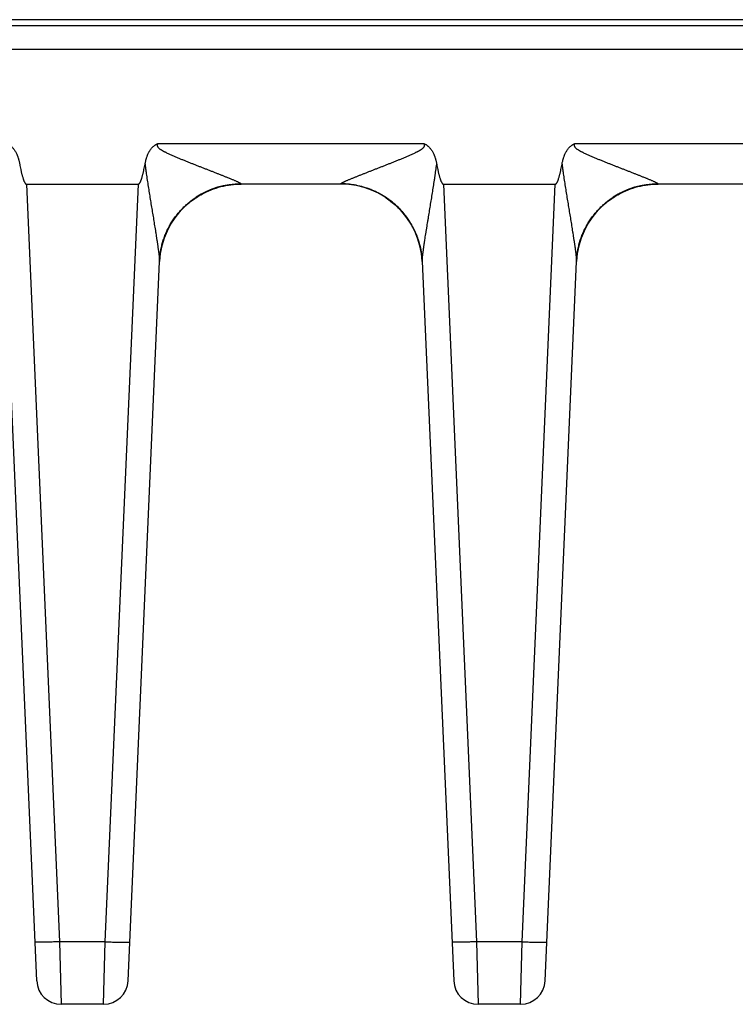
# Model space of a CAD drawing. Header units: inches. Extents: x 0 to 34, y 0 to 22.
# Tile 128 of 224: x 9.2 to 10.1, y 9 to 10.2. Entities that reach past the tile are written whole.
import ezdxf

# ---------------------------------------------------------------- set-up
doc = ezdxf.new("R2010")
doc.units = ezdxf.units.IN
doc.header["$LTSCALE"] = 1.87
doc.header["$MEASUREMENT"] = 0
doc.layers.get('0').update_dxf_attribs({"linetype": 'CONTINUOUS'})

msp = doc.modelspace()

# ---------------------------------------------------------------- linework, layer by layer
at = {"color": 7, "linetype": 'CONTINUOUS'}
for p, q in [((21.6412, 10.2456), (5.6528, 10.2456)), ((8.9861, 10.2386), (13.3097, 10.2386)), ((8.9849, 10.2097), (13.3109, 10.2097)), ((9.4007, 10.094), (9.7263, 10.094)), ((9.9111, 10.094), (10.2367, 10.094)), ((9.2398, 10.0445), (9.2803, 9.1172)), ((9.2398, 10.0445), (9.3769, 10.0445)), ((9.3364, 9.1172), (9.3769, 10.0445)), ((9.4996, 10.0444), (9.5026, 10.0445)), ((9.5026, 10.0447), (9.5026, 10.0445)), ((9.6245, 10.0445), (9.5026, 10.0445)), ((9.6245, 10.0445), (9.6244, 10.0447)), ((9.7502, 10.0445), (9.7907, 9.1172)), ((9.7502, 10.0445), (9.8872, 10.0445)), ((9.8467, 9.1172), (9.8872, 10.0445)), ((10.01, 10.0444), (10.0129, 10.0445)), ((10.013, 10.0447), (10.0129, 10.0445)), ((10.1349, 10.0445), (10.0129, 10.0445)), ((9.6794, 10.028), (9.6801, 10.0275)), ((9.4128, 9.9886), (9.4132, 9.9894)), ((9.4131, 9.9891), (9.4135, 9.9899)), ((9.4133, 9.9896), (9.4138, 9.9905)), ((9.4136, 9.9901), (9.4138, 9.9906)), ((9.4138, 9.9905), (9.4141, 9.9911)), ((9.4141, 9.991), (9.4144, 9.9917)), ((9.4144, 9.9916), (9.4147, 9.9922)), ((9.4147, 9.9922), (9.415, 9.9927)), ((9.415, 9.9927), (9.4153, 9.9933)), ((9.4153, 9.9933), (9.4156, 9.9939)), ((9.4156, 9.9938), (9.4159, 9.9944)), ((9.4159, 9.9944), (9.4163, 9.995)), ((9.4162, 9.9949), (9.4166, 9.9956)), ((9.4166, 9.9955), (9.417, 9.9962)), ((9.4169, 9.9961), (9.4173, 9.9968)), ((9.4173, 9.9968), (9.4178, 9.9975)), ((9.4177, 9.9973), (9.4182, 9.9982)), ((9.4181, 9.9979), (9.4186, 9.9987)), ((9.7084, 9.9988), (9.7093, 9.9974)), ((9.7091, 9.9977), (9.7099, 9.9964)), ((9.7098, 9.9967), (9.7105, 9.9955)), ((9.7104, 9.9957), (9.7111, 9.9945)), ((9.711, 9.9946), (9.7116, 9.9936)), ((9.7116, 9.9936), (9.7121, 9.9926)), ((9.7121, 9.9926), (9.7127, 9.9916)), ((9.7126, 9.9917), (9.7132, 9.9906)), ((9.7131, 9.9908), (9.7137, 9.9896)), ((9.7136, 9.9899), (9.7142, 9.9887)), ((9.9232, 9.9886), (9.9236, 9.9894)), ((9.9234, 9.9891), (9.9239, 9.9899)), ((9.9237, 9.9896), (9.9242, 9.9905)), ((9.924, 9.9901), (9.9242, 9.9906)), ((9.9242, 9.9905), (9.9245, 9.9911)), ((9.9244, 9.991), (9.9248, 9.9917)), ((9.9247, 9.9916), (9.9251, 9.9922)), ((9.925, 9.9922), (9.9254, 9.9927)), ((9.9253, 9.9927), (9.9257, 9.9933)), ((9.9256, 9.9933), (9.926, 9.9939)), ((9.926, 9.9938), (9.9263, 9.9944)), ((9.9263, 9.9944), (9.9267, 9.995)), ((9.9266, 9.9949), (9.927, 9.9956)), ((9.927, 9.9955), (9.9273, 9.9962)), ((9.9273, 9.9961), (9.9277, 9.9968)), ((9.9277, 9.9968), (9.9281, 9.9975)), ((9.9281, 9.9973), (9.9286, 9.9982)), ((9.9284, 9.9979), (9.9289, 9.9987)), ((9.4079, 9.9768), (9.4082, 9.9775)), ((9.4081, 9.9773), (9.4083, 9.978)), ((9.4082, 9.9777), (9.4084, 9.9781)), ((9.4083, 9.978), (9.4086, 9.9786)), ((9.4085, 9.9785), (9.4087, 9.979)), ((9.4087, 9.979), (9.4089, 9.9795)), ((9.4089, 9.9795), (9.4091, 9.98)), ((9.4091, 9.9799), (9.4093, 9.9805)), ((9.4092, 9.9804), (9.4095, 9.981)), ((9.4094, 9.9809), (9.4097, 9.9815)), ((9.4096, 9.9813), (9.4099, 9.982)), ((9.4098, 9.9818), (9.4101, 9.9825)), ((9.41, 9.9823), (9.4103, 9.983)), ((9.4102, 9.9827), (9.4105, 9.9835)), ((9.4104, 9.9832), (9.4107, 9.984)), ((9.4106, 9.9837), (9.411, 9.9846)), ((9.4108, 9.9841), (9.411, 9.9846)), ((9.4112, 9.9851), (9.4114, 9.9856)), ((9.4114, 9.9856), (9.4117, 9.9861)), ((9.4116, 9.9861), (9.4119, 9.9867)), ((9.4119, 9.9866), (9.4122, 9.9872)), ((9.4121, 9.9871), (9.4124, 9.9878)), ((9.4123, 9.9876), (9.4127, 9.9883)), ((9.4126, 9.9881), (9.4129, 9.9888)), ((9.7151, 9.9868), (9.7157, 9.9855)), ((9.7155, 9.9858), (9.716, 9.9847)), ((9.7159, 9.9849), (9.7164, 9.9839)), ((9.7163, 9.984), (9.7167, 9.983)), ((9.7167, 9.9831), (9.7171, 9.9822)), ((9.7171, 9.9822), (9.7175, 9.9813)), ((9.7174, 9.9814), (9.7178, 9.9804)), ((9.7177, 9.9806), (9.7181, 9.9796)), ((9.718, 9.9798), (9.7184, 9.9787)), ((9.7183, 9.979), (9.7187, 9.9779)), ((9.7186, 9.9782), (9.719, 9.9771)), ((9.7189, 9.9775), (9.7193, 9.9763)), ((9.9183, 9.9768), (9.9185, 9.9775)), ((9.9185, 9.9773), (9.9187, 9.978)), ((9.9186, 9.9777), (9.9189, 9.9785)), ((9.9188, 9.9781), (9.9191, 9.979)), ((9.9191, 9.979), (9.9193, 9.9795)), ((9.9194, 9.9799), (9.9196, 9.9805)), ((9.9196, 9.9804), (9.9198, 9.981)), ((9.9198, 9.9809), (9.92, 9.9815)), ((9.92, 9.9813), (9.9202, 9.982)), ((9.9202, 9.9818), (9.9204, 9.9825)), ((9.9203, 9.9823), (9.9207, 9.983)), ((9.9205, 9.9827), (9.9209, 9.9835)), ((9.9207, 9.9832), (9.9211, 9.984)), ((9.9209, 9.9837), (9.9213, 9.9846)), ((9.9211, 9.9841), (9.9214, 9.9846)), ((9.9216, 9.9851), (9.9218, 9.9856)), ((9.9218, 9.9856), (9.922, 9.9861)), ((9.922, 9.9861), (9.9223, 9.9867)), ((9.9222, 9.9866), (9.9225, 9.9872)), ((9.9225, 9.9871), (9.9228, 9.9878)), ((9.9227, 9.9876), (9.9231, 9.9883)), ((9.9229, 9.9881), (9.9233, 9.9888)), ((9.4047, 9.965), (9.4049, 9.9658)), ((9.4048, 9.9654), (9.4049, 9.9662)), ((9.4049, 9.9659), (9.405, 9.9665)), ((9.405, 9.9663), (9.4051, 9.9669)), ((9.4051, 9.9668), (9.4052, 9.9673)), ((9.4052, 9.9672), (9.4053, 9.9677)), ((9.4053, 9.9676), (9.4055, 9.9685)), ((9.4054, 9.9681), (9.4056, 9.9689)), ((9.4055, 9.9685), (9.4057, 9.9693)), ((9.4056, 9.969), (9.4058, 9.9697)), ((9.4057, 9.9695), (9.4059, 9.9701)), ((9.4059, 9.9699), (9.406, 9.9705)), ((9.406, 9.9704), (9.4061, 9.9709)), ((9.4061, 9.9708), (9.4062, 9.9713)), ((9.4062, 9.9713), (9.4065, 9.9721)), ((9.4064, 9.9718), (9.4066, 9.9725)), ((9.4065, 9.9722), (9.4067, 9.973)), ((9.4066, 9.9727), (9.4068, 9.9734)), ((9.4068, 9.9732), (9.407, 9.9738)), ((9.4069, 9.9736), (9.4071, 9.9742)), ((9.4071, 9.9741), (9.4072, 9.9747)), ((9.4074, 9.9751), (9.4075, 9.9755)), ((9.4075, 9.9755), (9.4077, 9.976)), ((9.4076, 9.9759), (9.4078, 9.9765)), ((9.4078, 9.9764), (9.408, 9.977)), ((9.7191, 9.9767), (9.7194, 9.976)), ((9.7193, 9.9763), (9.7196, 9.9752)), ((9.7195, 9.9755), (9.7199, 9.9745)), ((9.7198, 9.9747), (9.7201, 9.9738)), ((9.72, 9.974), (9.7203, 9.9731)), ((9.7203, 9.9732), (9.7205, 9.9724)), ((9.7205, 9.9725), (9.7207, 9.9717)), ((9.7207, 9.9717), (9.7209, 9.971)), ((9.7209, 9.971), (9.7211, 9.9703)), ((9.7211, 9.9703), (9.7213, 9.9696)), ((9.7212, 9.9697), (9.7214, 9.9689)), ((9.7214, 9.9691), (9.7216, 9.9682)), ((9.7216, 9.9684), (9.7218, 9.9676)), ((9.7217, 9.9678), (9.7219, 9.9669)), ((9.7219, 9.9672), (9.7221, 9.9663)), ((9.722, 9.9667), (9.7222, 9.9656)), ((9.7221, 9.9661), (9.7222, 9.9655)), ((9.7222, 9.9656), (9.7224, 9.965)), ((9.9151, 9.965), (9.9152, 9.9658)), ((9.9152, 9.9654), (9.9153, 9.9662)), ((9.9153, 9.9659), (9.9154, 9.9665)), ((9.9154, 9.9663), (9.9155, 9.9669)), ((9.9155, 9.9668), (9.9156, 9.9673)), ((9.9156, 9.9672), (9.9157, 9.9677)), ((9.9157, 9.9676), (9.9159, 9.9685)), ((9.9158, 9.9681), (9.916, 9.9689)), ((9.9159, 9.9685), (9.9161, 9.9693)), ((9.916, 9.969), (9.9162, 9.9697)), ((9.9161, 9.9695), (9.9163, 9.9701)), ((9.9162, 9.9699), (9.9164, 9.9705)), ((9.9163, 9.9704), (9.9165, 9.9709)), ((9.9165, 9.9708), (9.9166, 9.9713)), ((9.9166, 9.9713), (9.9168, 9.9721)), ((9.9167, 9.9718), (9.917, 9.9725)), ((9.9169, 9.9722), (9.9171, 9.973)), ((9.917, 9.9727), (9.9172, 9.9734)), ((9.9171, 9.9732), (9.9173, 9.9738)), ((9.9173, 9.9736), (9.9175, 9.9742)), ((9.9174, 9.9741), (9.9176, 9.9747)), ((9.9177, 9.9751), (9.9179, 9.9755)), ((9.9179, 9.9755), (9.918, 9.976)), ((9.918, 9.9759), (9.9182, 9.9765)), ((9.9182, 9.9764), (9.9184, 9.977)), ((9.4029, 9.9532), (9.403, 9.9538)), ((9.4029, 9.9527), (9.4029, 9.9532)), ((9.403, 9.9542), (9.4031, 9.9547)), ((9.403, 9.9537), (9.4031, 9.9544)), ((9.4031, 9.9553), (9.4032, 9.956)), ((9.4031, 9.9547), (9.4032, 9.9553)), ((9.4032, 9.9558), (9.4033, 9.9564)), ((9.4033, 9.9569), (9.4034, 9.9575)), ((9.4033, 9.9563), (9.4033, 9.957)), ((9.4034, 9.9574), (9.4035, 9.9581)), ((9.4035, 9.9581), (9.4036, 9.9588)), ((9.4036, 9.9587), (9.4037, 9.9593)), ((9.4037, 9.9592), (9.4038, 9.96)), ((9.4038, 9.9604), (9.404, 9.9612)), ((9.4038, 9.9599), (9.4039, 9.9606)), ((9.4039, 9.9609), (9.404, 9.9616)), ((9.404, 9.9615), (9.4041, 9.9622)), ((9.4041, 9.962), (9.4043, 9.9629)), ((9.4042, 9.9626), (9.4043, 9.9633)), ((9.4043, 9.9629), (9.4044, 9.9637)), ((9.4044, 9.9636), (9.4046, 9.9643)), ((9.4045, 9.9641), (9.4046, 9.9647)), ((9.4046, 9.9646), (9.4047, 9.9651)), ((9.7223, 9.965), (9.7225, 9.9644)), ((9.7225, 9.9644), (9.7226, 9.9639)), ((9.7226, 9.9639), (9.7227, 9.9633)), ((9.7227, 9.9633), (9.7228, 9.9628)), ((9.7228, 9.9628), (9.7229, 9.9622)), ((9.7229, 9.9623), (9.723, 9.9617)), ((9.723, 9.9618), (9.7231, 9.9612)), ((9.723, 9.9613), (9.7232, 9.9607)), ((9.7231, 9.9609), (9.7232, 9.9602)), ((9.7232, 9.9604), (9.7233, 9.9597)), ((9.7233, 9.9599), (9.7234, 9.9592)), ((9.7233, 9.9595), (9.7235, 9.9586)), ((9.7235, 9.9588), (9.7235, 9.9582)), ((9.7235, 9.9583), (9.7236, 9.9574)), ((9.7236, 9.9578), (9.7237, 9.957)), ((9.7237, 9.9571), (9.7238, 9.9563)), ((9.7237, 9.9566), (9.7238, 9.9559)), ((9.7238, 9.956), (9.7239, 9.9553)), ((9.7239, 9.9555), (9.7239, 9.9548)), ((9.7239, 9.955), (9.724, 9.9544)), ((9.724, 9.9545), (9.724, 9.9538)), ((9.724, 9.9539), (9.7241, 9.9533)), ((9.7241, 9.9533), (9.7241, 9.9528)), ((9.9133, 9.9532), (9.9134, 9.9538)), ((9.9133, 9.9527), (9.9133, 9.9532)), ((9.9134, 9.9542), (9.9135, 9.9547)), ((9.9134, 9.9537), (9.9134, 9.9544)), ((9.9135, 9.9553), (9.9136, 9.956)), ((9.9135, 9.9547), (9.9135, 9.9553)), ((9.9136, 9.9563), (9.9137, 9.957)), ((9.9136, 9.9558), (9.9136, 9.9564)), ((9.9137, 9.9569), (9.9138, 9.9575)), ((9.9138, 9.9574), (9.9139, 9.9581)), ((9.9139, 9.9581), (9.914, 9.9588)), ((9.914, 9.9592), (9.9142, 9.96)), ((9.914, 9.9587), (9.914, 9.9593)), ((9.9141, 9.9599), (9.9142, 9.9606)), ((9.9142, 9.9604), (9.9143, 9.9612)), ((9.9143, 9.9609), (9.9144, 9.9616)), ((9.9144, 9.9615), (9.9145, 9.9622)), ((9.9145, 9.962), (9.9146, 9.9629)), ((9.9146, 9.9629), (9.9148, 9.9637)), ((9.9146, 9.9626), (9.9147, 9.9633)), ((9.9148, 9.9636), (9.9149, 9.9643)), ((9.9149, 9.9641), (9.915, 9.9647)), ((9.915, 9.9646), (9.9151, 9.9651)), ((9.2139, 9.9502), (9.2524, 9.0694)), ((9.3643, 9.0694), (9.4027, 9.9496)), ((9.4027, 9.9503), (9.4028, 9.9512)), ((9.4027, 9.95), (9.4027, 9.9503)), ((9.4027, 9.9496), (9.4027, 9.9501)), ((9.4027, 9.95), (9.4027, 9.9496)), ((9.4028, 9.9517), (9.4029, 9.9523)), ((9.4028, 9.9512), (9.4028, 9.9517)), ((9.4029, 9.9523), (9.4029, 9.9527)), ((9.7241, 9.953), (9.7242, 9.9525)), ((9.7242, 9.9525), (9.7242, 9.952)), ((9.7242, 9.9521), (9.7242, 9.9515)), ((9.7242, 9.9515), (9.7243, 9.951)), ((9.7243, 9.951), (9.7243, 9.9505)), ((9.7243, 9.9506), (9.7243, 9.9501)), ((9.7243, 9.9503), (9.7243, 9.95)), ((9.7243, 9.9502), (9.7628, 9.0694)), ((9.8746, 9.0694), (9.9131, 9.9496)), ((9.9131, 9.9503), (9.9132, 9.9512)), ((9.9131, 9.95), (9.9131, 9.9503)), ((9.9131, 9.9496), (9.9131, 9.9501)), ((9.9131, 9.95), (9.9131, 9.9496)), ((9.9132, 9.9523), (9.9133, 9.9527)), ((9.9132, 9.9517), (9.9132, 9.9523)), ((9.9132, 9.9512), (9.9132, 9.9517)), ((9.3364, 9.1172), (9.2803, 9.1172)), ((9.2803, 9.1172), (9.2824, 9.0407)), ((9.3343, 9.0407), (9.3364, 9.1172)), ((9.8467, 9.1172), (9.7907, 9.1172)), ((9.7907, 9.1172), (9.7928, 9.0407)), ((9.8447, 9.0407), (9.8467, 9.1172)), ((9.3343, 9.0407), (9.2824, 9.0407)), ((9.8447, 9.0407), (9.7928, 9.0407))]:
    msp.add_line(p, q, dxfattribs=at)
for points in [[(9.448, 10.0282), (9.4496, 10.0293), (9.4514, 10.0304), (9.4533, 10.0315), (9.4554, 10.0327), (9.4578, 10.0339), (9.4603, 10.0351), (9.4631, 10.0363), (9.466, 10.0375), (9.4689, 10.0386), (9.4719, 10.0396), (9.4749, 10.0406), (9.4779, 10.0414), (9.4809, 10.0421), (9.484, 10.0427), (9.4871, 10.0433), (9.4902, 10.0437), (9.4933, 10.044), (9.4965, 10.0443), (9.4996, 10.0444)], [(9.9583, 10.0282), (9.96, 10.0293), (9.9618, 10.0304), (9.9637, 10.0315), (9.9658, 10.0327), (9.9681, 10.0339), (9.9707, 10.0351), (9.9735, 10.0363), (9.9763, 10.0375), (9.9793, 10.0386), (9.9822, 10.0396), (9.9852, 10.0406), (9.9883, 10.0414), (9.9913, 10.0421), (9.9944, 10.0427), (9.9975, 10.0433), (10.0006, 10.0437), (10.0037, 10.044), (10.0068, 10.0443), (10.01, 10.0444)], [(9.4184, 9.9985), (9.4188, 9.9991), (9.4192, 9.9997), (9.4196, 10.0003), (9.42, 10.0009), (9.4204, 10.0015), (9.4209, 10.0021), (9.4213, 10.0027), (9.4217, 10.0034), (9.4222, 10.004), (9.4226, 10.0046), (9.4231, 10.0052), (9.4236, 10.0058), (9.4241, 10.0064), (9.4246, 10.0071), (9.4251, 10.0077), (9.4256, 10.0083), (9.4261, 10.0089), (9.4267, 10.0096), (9.4272, 10.0102), (9.4278, 10.0108), (9.4283, 10.0115), (9.4289, 10.0121), (9.4295, 10.0128), (9.4301, 10.0134), (9.4308, 10.0141), (9.4314, 10.0147), (9.4321, 10.0154), (9.4328, 10.0162), (9.4336, 10.0169), (9.4345, 10.0177), (9.4354, 10.0186), (9.4364, 10.0194), (9.4374, 10.0203), (9.4384, 10.0212), (9.4395, 10.0221), (9.4407, 10.023), (9.4419, 10.0239), (9.4431, 10.0249), (9.4444, 10.0258), (9.4458, 10.0268), (9.4472, 10.0278), (9.448, 10.0282)], [(9.6801, 10.0275), (9.6821, 10.0262), (9.6841, 10.0247), (9.686, 10.0233), (9.6877, 10.0219), (9.6893, 10.0206), (9.6909, 10.0193), (9.6923, 10.018), (9.6937, 10.0167), (9.695, 10.0154), (9.6962, 10.0141), (9.6974, 10.0129), (9.6986, 10.0116), (9.6997, 10.0104), (9.7007, 10.0092), (9.7018, 10.0079), (9.7027, 10.0067), (9.7037, 10.0055), (9.7046, 10.0043), (9.7054, 10.0032), (9.7062, 10.002), (9.707, 10.0009), (9.7077, 9.9998), (9.7084, 9.9988)], [(9.6808, 10.0271), (9.6817, 10.0265), (9.6836, 10.0251), (9.6854, 10.0237), (9.6872, 10.0224), (9.6888, 10.021), (9.6904, 10.0197), (9.6918, 10.0184), (9.6932, 10.0171), (9.6946, 10.0158), (9.6959, 10.0145), (9.6971, 10.0132), (9.6982, 10.012), (9.6994, 10.0107), (9.7004, 10.0095), (9.7014, 10.0083), (9.7024, 10.0071), (9.7033, 10.006), (9.7042, 10.0048), (9.705, 10.0037), (9.7058, 10.0026), (9.7066, 10.0015), (9.7073, 10.0005), (9.708, 9.9994), (9.7087, 9.9984)], [(9.9288, 9.9985), (9.9292, 9.9991), (9.9296, 9.9997), (9.93, 10.0003), (9.9304, 10.0009), (9.9308, 10.0015), (9.9312, 10.0021), (9.9317, 10.0027), (9.9321, 10.0034), (9.9326, 10.004), (9.933, 10.0046), (9.9335, 10.0052), (9.934, 10.0058), (9.9345, 10.0064), (9.935, 10.0071), (9.9355, 10.0077), (9.936, 10.0083), (9.9365, 10.0089), (9.937, 10.0096), (9.9376, 10.0102), (9.9381, 10.0108), (9.9387, 10.0115), (9.9393, 10.0121), (9.9399, 10.0128), (9.9405, 10.0134), (9.9411, 10.0141), (9.9418, 10.0147), (9.9425, 10.0154), (9.9432, 10.0162), (9.944, 10.0169), (9.9449, 10.0177), (9.9458, 10.0186), (9.9467, 10.0194), (9.9477, 10.0203), (9.9488, 10.0212), (9.9499, 10.0221), (9.951, 10.023), (9.9522, 10.0239), (9.9535, 10.0249), (9.9548, 10.0258), (9.9562, 10.0268), (9.9576, 10.0278), (9.9583, 10.0282)], [(9.411, 9.9846), (9.4112, 9.9851), (9.4114, 9.9856)], [(9.714, 9.989), (9.7146, 9.9877), (9.7151, 9.9868)], [(9.7144, 9.9881), (9.7149, 9.9872), (9.7153, 9.9864)], [(9.9189, 9.9786), (9.9193, 9.9795), (9.9194, 9.98)], [(9.9213, 9.9846), (9.9216, 9.9851), (9.9218, 9.9856)], [(9.4072, 9.9746), (9.4074, 9.9751), (9.4075, 9.9755)], [(9.9176, 9.9746), (9.9177, 9.9751), (9.9179, 9.9755)]]:
    msp.add_lwpolyline(points, dxfattribs=at)
for centre, radius, start, end in [((9.5026, 9.9445), 0.1, 90, 177.0422), ((9.5025, 9.9444), 0.1003, 89.9589, 123.2599), ((9.6245, 9.9445), 0.1, 2.9577, 90), ((10.0129, 9.9445), 0.1, 90, 177.0422), ((10.0129, 9.9444), 0.1003, 89.9589, 123.2599), ((9.3864, 9.9502), 0.0163, 359.1261, 359.397), ((9.6255, 9.9453), 0.0989, 2.497, 2.7097), ((9.8968, 9.9502), 0.0163, 359.1261, 359.397), ((9.2824, 9.0707), 0.03, 182.5, 270), ((9.3343, 9.0707), 0.03, 270, 357.4999), ((9.7928, 9.0707), 0.03, 182.5, 270), ((9.8447, 9.0707), 0.03, 270, 357.4999)]:
    msp.add_arc(centre, radius, start, end, dxfattribs=at)
for points, knots in [([(9.216, 10.094), (9.216, 10.094), (9.2162, 10.0939), (9.2164, 10.0938), (9.2166, 10.0937), (9.2168, 10.0936), (9.2171, 10.0935), (9.2173, 10.0934), (9.2175, 10.0933), (9.2178, 10.0932), (9.2181, 10.093), (9.2187, 10.0926), (9.2196, 10.092), (9.2207, 10.0913), (9.2216, 10.0904), (9.2226, 10.0895), (9.2237, 10.0883), (9.2248, 10.0868), (9.2259, 10.0852), (9.2272, 10.083), (9.2281, 10.0809), (9.2288, 10.0791), (9.2293, 10.0779), (9.2298, 10.0764), (9.2303, 10.0749), (9.2306, 10.0736), (9.2309, 10.0724), (9.2313, 10.0708), (9.2315, 10.0695), (9.2316, 10.0689)], [0, 0, 0, 0, 0.007814, 0.015627, 0.023441, 0.031254, 0.039068, 0.046882, 0.054696, 0.062509, 0.078136, 0.093764, 0.125016, 0.187501, 0.218754, 0.250008, 0.3125, 0.374996, 0.437495, 0.499995, 0.624959, 0.656213, 0.687467, 0.749972, 0.812478, 0.843732, 0.874986, 0.937493, 1, 1, 1, 1]), ([(9.385, 10.0689), (9.3853, 10.0702), (9.3856, 10.0717), (9.3861, 10.0736), (9.3863, 10.0745), (9.3866, 10.0755), (9.387, 10.0767), (9.3874, 10.0779), (9.3878, 10.0791), (9.3883, 10.0803), (9.3889, 10.0818), (9.3897, 10.0832), (9.3903, 10.0844), (9.3909, 10.0855), (9.3918, 10.0868), (9.393, 10.0883), (9.3943, 10.0898), (9.3955, 10.0908), (9.3965, 10.0916), (9.3973, 10.0922), (9.398, 10.0926), (9.3985, 10.093), (9.399, 10.0932), (9.3994, 10.0934), (9.3998, 10.0936), (9.4003, 10.0938), (9.4006, 10.094), (9.4007, 10.094)], [0, 0, 0, 0, 0.124997, 0.15625, 0.187503, 0.218755, 0.250008, 0.312511, 0.343764, 0.375016, 0.437517, 0.500017, 0.53127, 0.562522, 0.625018, 0.687511, 0.750002, 0.812488, 0.84374, 0.874991, 0.906241, 0.921868, 0.937494, 0.953121, 0.968747, 0.984374, 1, 1, 1, 1]), ([(9.4007, 10.094), (9.4006, 10.094), (9.4005, 10.0938), (9.4004, 10.0936), (9.4003, 10.0934), (9.4002, 10.0932), (9.4001, 10.0929), (9.4, 10.0927), (9.3999, 10.0924), (9.3999, 10.0922), (9.3999, 10.0919), (9.3999, 10.0917), (9.3999, 10.0914), (9.4, 10.0911), (9.4002, 10.0907), (9.4004, 10.0902), (9.4007, 10.0898), (9.401, 10.0894), (9.4014, 10.089), (9.4017, 10.0887), (9.4021, 10.0883), (9.4026, 10.0879), (9.4033, 10.0874), (9.404, 10.0869), (9.4046, 10.0865), (9.4052, 10.0862), (9.4059, 10.0857), (9.4068, 10.0852), (9.4077, 10.0847), (9.4086, 10.0842), (9.4095, 10.0838), (9.4107, 10.0832), (9.4122, 10.0824), (9.4141, 10.0815), (9.4159, 10.0807), (9.4178, 10.0799), (9.4197, 10.0791), (9.4215, 10.0783), (9.4234, 10.0775), (9.4259, 10.0764), (9.429, 10.0751), (9.4328, 10.0736), (9.4365, 10.0721), (9.4403, 10.0706), (9.444, 10.0691), (9.4477, 10.0676), (9.4514, 10.0662), (9.4551, 10.0647), (9.4588, 10.0633), (9.4625, 10.0619), (9.4661, 10.0604), (9.4691, 10.0593), (9.4715, 10.0583), (9.4733, 10.0576), (9.475, 10.0569), (9.4774, 10.056), (9.4797, 10.0551), (9.482, 10.0542), (9.4837, 10.0535), (9.4853, 10.0528), (9.487, 10.0522), (9.4886, 10.0515), (9.4902, 10.0509), (9.4917, 10.0502), (9.4932, 10.0496), (9.4947, 10.049), (9.4961, 10.0484), (9.4974, 10.0478), (9.4986, 10.0472), (9.4995, 10.0468), (9.5002, 10.0464), (9.5007, 10.0462), (9.5011, 10.0459), (9.5015, 10.0457), (9.5018, 10.0455), (9.5021, 10.0454), (9.5022, 10.0452), (9.5023, 10.0451), (9.5024, 10.0451), (9.5025, 10.045), (9.5025, 10.0449), (9.5026, 10.0449), (9.5026, 10.0448), (9.5026, 10.0447), (9.5026, 10.0447)], [0, 0, 0, 0, 0.002203, 0.004405, 0.006608, 0.00881, 0.011012, 0.013214, 0.015414, 0.017615, 0.019815, 0.022014, 0.024213, 0.026411, 0.030803, 0.035196, 0.039588, 0.043981, 0.048373, 0.052765, 0.057156, 0.061547, 0.070327, 0.079107, 0.083496, 0.087885, 0.096661, 0.105436, 0.114208, 0.122979, 0.131748, 0.140514, 0.15804, 0.175557, 0.193063, 0.210558, 0.228041, 0.245511, 0.262968, 0.28041, 0.315247, 0.350014, 0.384702, 0.419302, 0.453801, 0.488186, 0.522442, 0.55655, 0.590487, 0.624227, 0.657738, 0.690977, 0.70748, 0.723895, 0.740213, 0.756423, 0.788478, 0.80429, 0.819939, 0.8354, 0.850646, 0.865649, 0.880369, 0.894761, 0.908768, 0.922318, 0.935324, 0.947673, 0.959224, 0.969798, 0.974654, 0.979181, 0.983344, 0.987112, 0.990449, 0.993319, 0.994572, 0.995701, 0.996704, 0.997581, 0.998336, 0.998978, 0.999523, 1, 1, 1, 1]), ([(9.6244, 10.0447), (9.6244, 10.0447), (9.6244, 10.0448), (9.6245, 10.0449), (9.6245, 10.0449), (9.6246, 10.045), (9.6246, 10.0451), (9.6247, 10.0451), (9.6248, 10.0452), (9.6249, 10.0453), (9.6251, 10.0454), (9.6252, 10.0455), (9.6254, 10.0456), (9.6256, 10.0458), (9.6259, 10.0459), (9.6263, 10.0462), (9.6268, 10.0464), (9.6273, 10.0467), (9.6278, 10.0469), (9.6284, 10.0472), (9.629, 10.0475), (9.6296, 10.0478), (9.6303, 10.0481), (9.6312, 10.0485), (9.6324, 10.049), (9.6338, 10.0496), (9.6353, 10.0502), (9.6368, 10.0509), (9.6384, 10.0515), (9.64, 10.0522), (9.6417, 10.0528), (9.6434, 10.0535), (9.6451, 10.0542), (9.6468, 10.0549), (9.6485, 10.0555), (9.6502, 10.0562), (9.652, 10.0569), (9.6538, 10.0576), (9.6555, 10.0583), (9.6579, 10.0593), (9.6609, 10.0604), (9.664, 10.0616), (9.6664, 10.0626), (9.6688, 10.0635), (9.6719, 10.0647), (9.6756, 10.0662), (9.6793, 10.0676), (9.683, 10.0691), (9.6868, 10.0706), (9.6905, 10.0721), (9.6943, 10.0736), (9.698, 10.0751), (9.7018, 10.0767), (9.7049, 10.078), (9.7074, 10.0791), (9.7092, 10.0799), (9.7111, 10.0807), (9.713, 10.0815), (9.7148, 10.0824), (9.7163, 10.0832), (9.7175, 10.0838), (9.7184, 10.0842), (9.7194, 10.0847), (9.7201, 10.0851), (9.7207, 10.0855), (9.7211, 10.0857), (9.7216, 10.086), (9.722, 10.0862), (9.7224, 10.0865), (9.723, 10.0869), (9.7237, 10.0874), (9.7244, 10.0879), (9.7249, 10.0883), (9.7253, 10.0887), (9.7257, 10.089), (9.726, 10.0894), (9.7263, 10.0898), (9.7266, 10.0901), (9.7267, 10.0904), (9.7269, 10.0907), (9.727, 10.0909), (9.727, 10.0912), (9.7271, 10.0914), (9.7271, 10.0917), (9.7271, 10.0919), (9.7271, 10.0922), (9.7271, 10.0924), (9.727, 10.0927), (9.727, 10.0929), (9.7269, 10.0932), (9.7268, 10.0933), (9.7267, 10.0935), (9.7266, 10.0936), (9.7266, 10.0937), (9.7265, 10.0939), (9.7264, 10.094), (9.7263, 10.094)], [0, 0, 0, 0, 0.000477, 0.001022, 0.001664, 0.00242, 0.003298, 0.004301, 0.005429, 0.00668, 0.008054, 0.009549, 0.011163, 0.012889, 0.01666, 0.020821, 0.025344, 0.030201, 0.035356, 0.04078, 0.046443, 0.052327, 0.058411, 0.064676, 0.077684, 0.091233, 0.105238, 0.119632, 0.134352, 0.149353, 0.164601, 0.180062, 0.195708, 0.211521, 0.227483, 0.243577, 0.259787, 0.276104, 0.292519, 0.309022, 0.342261, 0.375771, 0.392615, 0.409511, 0.443448, 0.477556, 0.511811, 0.546196, 0.580695, 0.615295, 0.649983, 0.68475, 0.719586, 0.754485, 0.771955, 0.789438, 0.806932, 0.824438, 0.841955, 0.859481, 0.868247, 0.877016, 0.885787, 0.894559, 0.898947, 0.903334, 0.907722, 0.91211, 0.916499, 0.920888, 0.929668, 0.938448, 0.942839, 0.94723, 0.951622, 0.956014, 0.960406, 0.964799, 0.966996, 0.969193, 0.971391, 0.973589, 0.975787, 0.977986, 0.980185, 0.982385, 0.984585, 0.986786, 0.988988, 0.991189, 0.993392, 0.994493, 0.995594, 0.996696, 0.997797, 1, 1, 1, 1]), ([(9.7263, 10.094), (9.7264, 10.094), (9.7266, 10.0939), (9.7268, 10.0938), (9.727, 10.0937), (9.7272, 10.0936), (9.7274, 10.0935), (9.7277, 10.0934), (9.7279, 10.0933), (9.7281, 10.0932), (9.7285, 10.093), (9.7291, 10.0926), (9.73, 10.092), (9.731, 10.0913), (9.732, 10.0904), (9.7329, 10.0895), (9.734, 10.0883), (9.7352, 10.0868), (9.7363, 10.0852), (9.7376, 10.083), (9.7385, 10.0809), (9.7392, 10.0791), (9.7397, 10.0779), (9.7402, 10.0764), (9.7406, 10.0749), (9.741, 10.0736), (9.7413, 10.0724), (9.7416, 10.0708), (9.7419, 10.0695), (9.742, 10.0689)], [0, 0, 0, 0, 0.007814, 0.015627, 0.023441, 0.031254, 0.039068, 0.046882, 0.054696, 0.062509, 0.078136, 0.093764, 0.125016, 0.187501, 0.218754, 0.250008, 0.3125, 0.374996, 0.437495, 0.499995, 0.624959, 0.656213, 0.687467, 0.749972, 0.812478, 0.843732, 0.874986, 0.937493, 1, 1, 1, 1]), ([(9.8954, 10.0689), (9.8956, 10.0702), (9.896, 10.0717), (9.8964, 10.0736), (9.8967, 10.0745), (9.897, 10.0755), (9.8973, 10.0767), (9.8977, 10.0779), (9.8982, 10.0791), (9.8987, 10.0803), (9.8993, 10.0818), (9.9, 10.0832), (9.9007, 10.0844), (9.9013, 10.0855), (9.9022, 10.0868), (9.9034, 10.0883), (9.9047, 10.0898), (9.9059, 10.0908), (9.9069, 10.0916), (9.9077, 10.0922), (9.9084, 10.0926), (9.9089, 10.093), (9.9093, 10.0932), (9.9098, 10.0934), (9.9102, 10.0936), (9.9106, 10.0938), (9.9109, 10.094), (9.9111, 10.094)], [0, 0, 0, 0, 0.124997, 0.15625, 0.187503, 0.218755, 0.250008, 0.312511, 0.343764, 0.375016, 0.437517, 0.500017, 0.53127, 0.562522, 0.625018, 0.687511, 0.750002, 0.812488, 0.84374, 0.874991, 0.906241, 0.921868, 0.937494, 0.953121, 0.968747, 0.984374, 1, 1, 1, 1]), ([(9.9111, 10.094), (9.911, 10.094), (9.9109, 10.0938), (9.9108, 10.0936), (9.9107, 10.0934), (9.9105, 10.0932), (9.9104, 10.0929), (9.9104, 10.0927), (9.9103, 10.0924), (9.9103, 10.0922), (9.9103, 10.0919), (9.9103, 10.0917), (9.9103, 10.0914), (9.9104, 10.0911), (9.9105, 10.0907), (9.9108, 10.0902), (9.9111, 10.0898), (9.9114, 10.0894), (9.9117, 10.089), (9.9121, 10.0887), (9.9125, 10.0883), (9.913, 10.0879), (9.9137, 10.0874), (9.9144, 10.0869), (9.915, 10.0865), (9.9156, 10.0862), (9.9163, 10.0857), (9.9172, 10.0852), (9.9181, 10.0847), (9.919, 10.0842), (9.9199, 10.0838), (9.9211, 10.0832), (9.9226, 10.0824), (9.9245, 10.0815), (9.9263, 10.0807), (9.9282, 10.0799), (9.93, 10.0791), (9.9319, 10.0783), (9.9338, 10.0775), (9.9363, 10.0764), (9.9394, 10.0751), (9.9432, 10.0736), (9.9469, 10.0721), (9.9506, 10.0706), (9.9544, 10.0691), (9.9581, 10.0676), (9.9618, 10.0662), (9.9655, 10.0647), (9.9692, 10.0633), (9.9728, 10.0619), (9.9765, 10.0604), (9.9795, 10.0593), (9.9819, 10.0583), (9.9837, 10.0576), (9.9854, 10.0569), (9.9878, 10.056), (9.9901, 10.0551), (9.9924, 10.0542), (9.9941, 10.0535), (9.9957, 10.0528), (9.9974, 10.0522), (9.999, 10.0515), (10.0006, 10.0509), (10.0021, 10.0502), (10.0036, 10.0496), (10.0051, 10.049), (10.0064, 10.0484), (10.0078, 10.0478), (10.009, 10.0472), (10.0099, 10.0468), (10.0106, 10.0464), (10.0111, 10.0462), (10.0115, 10.0459), (10.0119, 10.0457), (10.0122, 10.0455), (10.0124, 10.0454), (10.0126, 10.0452), (10.0127, 10.0451), (10.0128, 10.0451), (10.0129, 10.045), (10.0129, 10.0449), (10.013, 10.0449), (10.013, 10.0448), (10.013, 10.0447), (10.013, 10.0447)], [0, 0, 0, 0, 0.002203, 0.004405, 0.006608, 0.00881, 0.011012, 0.013214, 0.015414, 0.017615, 0.019815, 0.022014, 0.024213, 0.026411, 0.030803, 0.035196, 0.039588, 0.043981, 0.048373, 0.052765, 0.057156, 0.061547, 0.070327, 0.079107, 0.083496, 0.087885, 0.096661, 0.105436, 0.114208, 0.122979, 0.131748, 0.140514, 0.15804, 0.175557, 0.193063, 0.210558, 0.228041, 0.245511, 0.262968, 0.28041, 0.315247, 0.350014, 0.384702, 0.419302, 0.453801, 0.488186, 0.522442, 0.55655, 0.590487, 0.624227, 0.657738, 0.690977, 0.70748, 0.723895, 0.740213, 0.756423, 0.788478, 0.80429, 0.819939, 0.8354, 0.850646, 0.865649, 0.880369, 0.894761, 0.908768, 0.922318, 0.935324, 0.947673, 0.959224, 0.969798, 0.974654, 0.979181, 0.983344, 0.987112, 0.990449, 0.993319, 0.994572, 0.995701, 0.996704, 0.997581, 0.998336, 0.998978, 0.999523, 1, 1, 1, 1]), ([(9.2316, 10.0689), (9.2318, 10.0678), (9.2322, 10.0657), (9.2328, 10.063), (9.2333, 10.0608), (9.2336, 10.0592), (9.234, 10.0576), (9.2344, 10.056), (9.2348, 10.0544), (9.2353, 10.0528), (9.2356, 10.0515), (9.236, 10.0505), (9.2363, 10.0497), (9.2365, 10.0489), (9.2369, 10.0482), (9.2372, 10.0474), (9.2375, 10.0468), (9.2377, 10.0463), (9.238, 10.046), (9.2382, 10.0456), (9.2384, 10.0453), (9.2387, 10.045), (9.2389, 10.0449), (9.239, 10.0447), (9.2392, 10.0446), (9.2394, 10.0445), (9.2396, 10.0445), (9.2397, 10.0445), (9.2398, 10.0445)], [0, 0, 0, 0, 0.125004, 0.250007, 0.312509, 0.375012, 0.437514, 0.500016, 0.562517, 0.625019, 0.68752, 0.718771, 0.750022, 0.781273, 0.812524, 0.843774, 0.875023, 0.890649, 0.906274, 0.921899, 0.937523, 0.953143, 0.960956, 0.968769, 0.97658, 0.984389, 0.992196, 1, 1, 1, 1]), ([(9.3769, 10.0445), (9.3769, 10.0445), (9.3771, 10.0445), (9.3773, 10.0445), (9.3775, 10.0446), (9.3776, 10.0447), (9.3778, 10.0449), (9.378, 10.045), (9.3782, 10.0453), (9.3785, 10.0456), (9.3787, 10.046), (9.3789, 10.0463), (9.3792, 10.0468), (9.3795, 10.0474), (9.3798, 10.0482), (9.3801, 10.0489), (9.3804, 10.0497), (9.3807, 10.0505), (9.381, 10.0515), (9.3814, 10.0528), (9.3819, 10.0544), (9.3823, 10.056), (9.3827, 10.0576), (9.383, 10.0592), (9.3834, 10.0608), (9.3839, 10.063), (9.3844, 10.0657), (9.3848, 10.0678), (9.385, 10.0689)], [0, 0, 0, 0, 0.007804, 0.015611, 0.02342, 0.031231, 0.039044, 0.046857, 0.062477, 0.078101, 0.093726, 0.109351, 0.124977, 0.156226, 0.187476, 0.218727, 0.249978, 0.281229, 0.31248, 0.374981, 0.437483, 0.499984, 0.562486, 0.624988, 0.687491, 0.749993, 0.874996, 1, 1, 1, 1]), ([(9.385, 10.0689), (9.3852, 10.0676), (9.3854, 10.0656), (9.3858, 10.063), (9.386, 10.0611), (9.3863, 10.0591), (9.3867, 10.0565), (9.3871, 10.0532), (9.3877, 10.0493), (9.3883, 10.0455), (9.3889, 10.0416), (9.3897, 10.0364), (9.3908, 10.0299), (9.392, 10.0222), (9.3933, 10.0145), (9.3944, 10.0081), (9.3952, 10.003), (9.3958, 9.9992), (9.3964, 9.9954), (9.3971, 9.9916), (9.3976, 9.9885), (9.398, 9.9859), (9.3984, 9.9835), (9.3988, 9.981), (9.3991, 9.9785), (9.3994, 9.9766), (9.3997, 9.9748), (9.4, 9.973), (9.4003, 9.9711), (9.4005, 9.9693), (9.4008, 9.9675), (9.401, 9.9658), (9.4013, 9.964), (9.4015, 9.9623), (9.4018, 9.9605), (9.4019, 9.9591), (9.4021, 9.958), (9.4022, 9.9572), (9.4023, 9.9564), (9.4023, 9.9556), (9.4024, 9.9548), (9.4025, 9.9541), (9.4025, 9.9534), (9.4026, 9.953), (9.4026, 9.9526), (9.4026, 9.9523), (9.4026, 9.9519), (9.4027, 9.9516), (9.4027, 9.9513), (9.4027, 9.9509), (9.4027, 9.9506), (9.4027, 9.9503), (9.4027, 9.9501), (9.4027, 9.9501)], [0, 0, 0, 0, 0.0329, 0.049343, 0.065781, 0.082214, 0.098641, 0.131478, 0.164289, 0.197074, 0.229828, 0.26255, 0.327884, 0.393045, 0.457999, 0.522694, 0.554926, 0.587066, 0.619103, 0.651022, 0.682804, 0.698635, 0.714421, 0.745843, 0.761472, 0.777037, 0.792532, 0.807945, 0.823264, 0.838485, 0.853594, 0.868562, 0.883374, 0.898005, 0.912415, 0.926559, 0.933511, 0.940373, 0.947137, 0.953779, 0.960286, 0.966651, 0.972844, 0.975857, 0.978814, 0.981728, 0.984587, 0.987368, 0.990058, 0.992656, 0.995189, 0.997648, 1, 1, 1, 1]), ([(9.7243, 9.9496), (9.7243, 9.9498), (9.7243, 9.9502), (9.7243, 9.9508), (9.7244, 9.9514), (9.7244, 9.9521), (9.7244, 9.9528), (9.7245, 9.9535), (9.7246, 9.9542), (9.7246, 9.9549), (9.7247, 9.9554), (9.7247, 9.9559), (9.7248, 9.9566), (9.7249, 9.9574), (9.725, 9.9585), (9.7252, 9.9596), (9.7253, 9.9608), (9.7255, 9.9619), (9.7257, 9.9634), (9.7259, 9.9648), (9.726, 9.966), (9.7262, 9.9672), (9.7264, 9.9687), (9.7267, 9.9705), (9.727, 9.9724), (9.7272, 9.9742), (9.7276, 9.9767), (9.7281, 9.9798), (9.7286, 9.9829), (9.729, 9.9854), (9.7293, 9.9873), (9.7296, 9.9892), (9.73, 9.9917), (9.7305, 9.9949), (9.7311, 9.9987), (9.7318, 10.0026), (9.7324, 10.0064), (9.733, 10.0103), (9.7339, 10.0154), (9.7349, 10.0219), (9.7362, 10.0297), (9.7375, 10.0375), (9.7385, 10.044), (9.7393, 10.0492), (9.7398, 10.0525), (9.7402, 10.0551), (9.7405, 10.0577), (9.741, 10.061), (9.7415, 10.065), (9.7418, 10.0676), (9.742, 10.0689)], [0, 0, 0, 0, 0.004468, 0.009256, 0.014448, 0.020076, 0.025888, 0.0319, 0.038134, 0.04457, 0.047846, 0.051148, 0.057833, 0.064629, 0.071529, 0.085606, 0.092761, 0.099975, 0.114559, 0.129357, 0.136824, 0.144326, 0.159429, 0.174654, 0.189988, 0.205419, 0.220934, 0.252175, 0.283657, 0.299477, 0.315343, 0.331251, 0.347196, 0.379188, 0.411303, 0.443526, 0.475842, 0.508239, 0.54071, 0.60584, 0.671183, 0.7367, 0.802362, 0.835239, 0.868145, 0.884607, 0.901076, 0.93403, 0.967005, 1, 1, 1, 1]), ([(9.742, 10.0689), (9.7422, 10.0678), (9.7426, 10.0657), (9.7432, 10.063), (9.7436, 10.0608), (9.744, 10.0592), (9.7444, 10.0576), (9.7448, 10.056), (9.7452, 10.0544), (9.7456, 10.0528), (9.746, 10.0515), (9.7464, 10.0505), (9.7466, 10.0497), (9.7469, 10.0489), (9.7472, 10.0482), (9.7476, 10.0474), (9.7479, 10.0468), (9.7481, 10.0463), (9.7483, 10.046), (9.7486, 10.0456), (9.7488, 10.0453), (9.749, 10.045), (9.7492, 10.0449), (9.7494, 10.0447), (9.7496, 10.0446), (9.7498, 10.0445), (9.75, 10.0445), (9.7501, 10.0445), (9.7502, 10.0445)], [0, 0, 0, 0, 0.125004, 0.250007, 0.312509, 0.375012, 0.437514, 0.500016, 0.562517, 0.625019, 0.68752, 0.718771, 0.750022, 0.781273, 0.812524, 0.843774, 0.875023, 0.890649, 0.906274, 0.921899, 0.937523, 0.953143, 0.960956, 0.968769, 0.97658, 0.984389, 0.992196, 1, 1, 1, 1]), ([(9.8872, 10.0445), (9.8873, 10.0445), (9.8874, 10.0445), (9.8876, 10.0445), (9.8878, 10.0446), (9.888, 10.0447), (9.8882, 10.0449), (9.8884, 10.045), (9.8886, 10.0453), (9.8889, 10.0456), (9.8891, 10.046), (9.8893, 10.0463), (9.8896, 10.0468), (9.8899, 10.0474), (9.8902, 10.0482), (9.8905, 10.0489), (9.8908, 10.0497), (9.891, 10.0505), (9.8914, 10.0515), (9.8918, 10.0528), (9.8922, 10.0544), (9.8927, 10.056), (9.893, 10.0576), (9.8934, 10.0592), (9.8938, 10.0608), (9.8942, 10.063), (9.8948, 10.0657), (9.8952, 10.0678), (9.8954, 10.0689)], [0, 0, 0, 0, 0.007804, 0.015611, 0.02342, 0.031231, 0.039044, 0.046857, 0.062477, 0.078101, 0.093726, 0.109351, 0.124977, 0.156226, 0.187476, 0.218727, 0.249978, 0.281229, 0.31248, 0.374981, 0.437483, 0.499984, 0.562486, 0.624988, 0.687491, 0.749993, 0.874996, 1, 1, 1, 1]), ([(9.8954, 10.0689), (9.8956, 10.0676), (9.8958, 10.0656), (9.8961, 10.063), (9.8964, 10.0611), (9.8967, 10.0591), (9.897, 10.0565), (9.8975, 10.0532), (9.8981, 10.0493), (9.8987, 10.0455), (9.8993, 10.0416), (9.9001, 10.0364), (9.9012, 10.0299), (9.9024, 10.0222), (9.9037, 10.0145), (9.9047, 10.0081), (9.9056, 10.003), (9.9062, 9.9992), (9.9068, 9.9954), (9.9074, 9.9916), (9.9079, 9.9885), (9.9083, 9.9859), (9.9087, 9.9835), (9.9091, 9.981), (9.9095, 9.9785), (9.9098, 9.9766), (9.9101, 9.9748), (9.9104, 9.973), (9.9106, 9.9711), (9.9109, 9.9693), (9.9112, 9.9675), (9.9114, 9.9658), (9.9117, 9.964), (9.9119, 9.9623), (9.9121, 9.9605), (9.9123, 9.9591), (9.9124, 9.958), (9.9125, 9.9572), (9.9126, 9.9564), (9.9127, 9.9556), (9.9128, 9.9548), (9.9129, 9.9541), (9.9129, 9.9534), (9.913, 9.953), (9.913, 9.9526), (9.913, 9.9523), (9.913, 9.9519), (9.913, 9.9516), (9.9131, 9.9513), (9.9131, 9.9509), (9.9131, 9.9506), (9.9131, 9.9503), (9.9131, 9.9501), (9.9131, 9.9501)], [0, 0, 0, 0, 0.0329, 0.049343, 0.065781, 0.082214, 0.098641, 0.131478, 0.164289, 0.197074, 0.229828, 0.26255, 0.327884, 0.393045, 0.457999, 0.522694, 0.554926, 0.587066, 0.619103, 0.651022, 0.682804, 0.698635, 0.714421, 0.745843, 0.761472, 0.777037, 0.792532, 0.807945, 0.823264, 0.838485, 0.853594, 0.868562, 0.883374, 0.898005, 0.912415, 0.926559, 0.933511, 0.940373, 0.947137, 0.953779, 0.960286, 0.966651, 0.972844, 0.975857, 0.978814, 0.981728, 0.984587, 0.987368, 0.990058, 0.992656, 0.995189, 0.997648, 1, 1, 1, 1]), ([(9.7243, 9.9502), (9.7242, 9.9517), (9.724, 9.9549), (9.7234, 9.9596), (9.7227, 9.9642), (9.7213, 9.9704), (9.7191, 9.978), (9.7161, 9.9853), (9.7133, 9.991), (9.711, 9.9951), (9.7086, 9.9992), (9.7059, 10.0031), (9.703, 10.0069), (9.699, 10.0117), (9.6935, 10.0174), (9.6875, 10.0226), (9.6824, 10.0264), (9.6785, 10.029), (9.6744, 10.0315), (9.6703, 10.0337), (9.666, 10.0358), (9.6601, 10.0383), (9.6526, 10.0409), (9.6449, 10.0427), (9.6387, 10.0438), (9.6339, 10.0443), (9.6292, 10.0447), (9.626, 10.0447), (9.6244, 10.0447)], [0, 0, 0, 0, 0.031172, 0.062345, 0.093519, 0.124696, 0.187041, 0.249404, 0.280603, 0.311807, 0.343018, 0.374236, 0.405461, 0.436694, 0.499165, 0.561667, 0.592939, 0.624219, 0.655506, 0.686801, 0.718102, 0.74941, 0.812025, 0.874659, 0.905991, 0.937325, 0.968662, 1, 1, 1, 1]), ([(9.4027, 9.9501), (9.4028, 9.952), (9.4031, 9.9559), (9.4039, 9.9617), (9.405, 9.9674), (9.4065, 9.9731), (9.4083, 9.9786), (9.4104, 9.9841), (9.4129, 9.9894), (9.4156, 9.9945), (9.4187, 9.9995), (9.422, 10.0043), (9.4257, 10.0089), (9.4296, 10.0133), (9.4337, 10.0175), (9.4381, 10.0214), (9.4427, 10.025), (9.4459, 10.0272), (9.4475, 10.0283)], [0, 0, 0, 0, 0.062417, 0.124836, 0.18726, 0.249691, 0.312132, 0.374583, 0.437047, 0.499525, 0.56202, 0.624531, 0.687061, 0.74961, 0.812178, 0.874766, 0.937373, 1, 1, 1, 1]), ([(9.7243, 9.9513), (9.7241, 9.9531), (9.7238, 9.9569), (9.723, 9.9625), (9.7218, 9.9681), (9.7204, 9.9735), (9.7186, 9.9789), (9.7165, 9.9842), (9.7142, 9.9893), (9.7115, 9.9943), (9.7086, 9.9992), (9.7053, 10.0039), (9.7019, 10.0083), (9.6981, 10.0126), (9.6942, 10.0167), (9.69, 10.0205), (9.6856, 10.0241), (9.6825, 10.0263), (9.6809, 10.0274)], [0, 0, 0, 0, 0.062419, 0.12484, 0.187266, 0.249699, 0.312141, 0.374594, 0.43706, 0.499539, 0.562034, 0.624546, 0.687075, 0.749622, 0.812188, 0.874773, 0.937377, 1, 1, 1, 1]), ([(9.9131, 9.9501), (9.9132, 9.952), (9.9135, 9.9559), (9.9143, 9.9617), (9.9154, 9.9674), (9.9169, 9.9731), (9.9187, 9.9786), (9.9208, 9.9841), (9.9233, 9.9894), (9.926, 9.9945), (9.9291, 9.9995), (9.9324, 10.0043), (9.936, 10.0089), (9.9399, 10.0133), (9.9441, 10.0175), (9.9484, 10.0214), (9.953, 10.025), (9.9562, 10.0272), (9.9579, 10.0283)], [0, 0, 0, 0, 0.062417, 0.124836, 0.18726, 0.249691, 0.312132, 0.374583, 0.437047, 0.499525, 0.56202, 0.624531, 0.687061, 0.74961, 0.812178, 0.874766, 0.937373, 1, 1, 1, 1]), ([(9.2803, 9.1172), (9.2783, 9.1171), (9.2754, 9.117), (9.2716, 9.1169), (9.2689, 9.1168), (9.2662, 9.1167), (9.2637, 9.1167), (9.2614, 9.1166), (9.2592, 9.1166), (9.2572, 9.1166), (9.2557, 9.1167), (9.2546, 9.1167), (9.2539, 9.1167), (9.2532, 9.1167), (9.2526, 9.1168), (9.2521, 9.1168), (9.2517, 9.1168), (9.2514, 9.1169), (9.2512, 9.1169), (9.2511, 9.1169), (9.2509, 9.1169), (9.2508, 9.117), (9.2507, 9.117), (9.2506, 9.117), (9.2505, 9.1171), (9.2504, 9.1171), (9.2504, 9.1171), (9.2503, 9.1171), (9.2503, 9.1171), (9.2503, 9.1172), (9.2503, 9.1172), (9.2503, 9.1172)], [0, 0, 0, 0, 0.194452, 0.289318, 0.381392, 0.469791, 0.553669, 0.632223, 0.7047, 0.770411, 0.828728, 0.854939, 0.879102, 0.901159, 0.92106, 0.938762, 0.954225, 0.961108, 0.967422, 0.973163, 0.97833, 0.982925, 0.986947, 0.990401, 0.993296, 0.995646, 0.997484, 0.998232, 0.998883, 0.999462, 1, 1, 1, 1]), ([(9.3364, 9.1172), (9.3383, 9.1171), (9.3412, 9.117), (9.345, 9.1169), (9.3478, 9.1168), (9.3504, 9.1167), (9.353, 9.1167), (9.3553, 9.1166), (9.3575, 9.1166), (9.3594, 9.1166), (9.361, 9.1167), (9.362, 9.1167), (9.3628, 9.1167), (9.3634, 9.1167), (9.364, 9.1168), (9.3646, 9.1168), (9.365, 9.1168), (9.3652, 9.1169), (9.3654, 9.1169), (9.3656, 9.1169), (9.3658, 9.1169), (9.3659, 9.117), (9.366, 9.117), (9.3661, 9.117), (9.3662, 9.1171), (9.3663, 9.1171), (9.3663, 9.1171), (9.3663, 9.1171), (9.3663, 9.1171), (9.3663, 9.1172), (9.3663, 9.1172), (9.3663, 9.1172)], [0, 0, 0, 0, 0.194452, 0.289318, 0.381392, 0.469791, 0.553669, 0.632223, 0.7047, 0.770411, 0.828728, 0.854939, 0.879102, 0.901159, 0.92106, 0.938762, 0.954225, 0.961108, 0.967422, 0.973163, 0.97833, 0.982925, 0.986947, 0.990401, 0.993296, 0.995646, 0.997484, 0.998232, 0.998883, 0.999462, 1, 1, 1, 1]), ([(9.7907, 9.1172), (9.7887, 9.1171), (9.7858, 9.117), (9.782, 9.1169), (9.7792, 9.1168), (9.7766, 9.1167), (9.7741, 9.1167), (9.7717, 9.1166), (9.7696, 9.1166), (9.7676, 9.1166), (9.7661, 9.1167), (9.765, 9.1167), (9.7643, 9.1167), (9.7636, 9.1167), (9.763, 9.1168), (9.7625, 9.1168), (9.7621, 9.1168), (9.7618, 9.1169), (9.7616, 9.1169), (9.7614, 9.1169), (9.7613, 9.1169), (9.7611, 9.117), (9.761, 9.117), (9.7609, 9.117), (9.7608, 9.1171), (9.7608, 9.1171), (9.7607, 9.1171), (9.7607, 9.1171), (9.7607, 9.1171), (9.7607, 9.1172), (9.7607, 9.1172), (9.7607, 9.1172)], [0, 0, 0, 0, 0.194452, 0.289318, 0.381392, 0.469791, 0.553669, 0.632223, 0.7047, 0.770411, 0.828728, 0.854939, 0.879102, 0.901159, 0.92106, 0.938762, 0.954225, 0.961108, 0.967422, 0.973163, 0.97833, 0.982925, 0.986947, 0.990401, 0.993296, 0.995646, 0.997484, 0.998232, 0.998883, 0.999462, 1, 1, 1, 1]), ([(9.8467, 9.1172), (9.8487, 9.1171), (9.8516, 9.117), (9.8554, 9.1169), (9.8582, 9.1168), (9.8608, 9.1167), (9.8633, 9.1167), (9.8657, 9.1166), (9.8679, 9.1166), (9.8698, 9.1166), (9.8713, 9.1167), (9.8724, 9.1167), (9.8731, 9.1167), (9.8738, 9.1167), (9.8744, 9.1168), (9.8749, 9.1168), (9.8753, 9.1168), (9.8756, 9.1169), (9.8758, 9.1169), (9.876, 9.1169), (9.8761, 9.1169), (9.8763, 9.117), (9.8764, 9.117), (9.8765, 9.117), (9.8766, 9.1171), (9.8766, 9.1171), (9.8767, 9.1171), (9.8767, 9.1171), (9.8767, 9.1171), (9.8767, 9.1172), (9.8767, 9.1172), (9.8767, 9.1172)], [0, 0, 0, 0, 0.194452, 0.289318, 0.381392, 0.469791, 0.553669, 0.632223, 0.7047, 0.770411, 0.828728, 0.854939, 0.879102, 0.901159, 0.92106, 0.938762, 0.954225, 0.961108, 0.967422, 0.973163, 0.97833, 0.982925, 0.986947, 0.990401, 0.993296, 0.995646, 0.997484, 0.998232, 0.998883, 0.999462, 1, 1, 1, 1])]:
    msp.add_open_spline(points, degree=3, knots=knots, dxfattribs=at)

doc.saveas('drawing.dxf')
